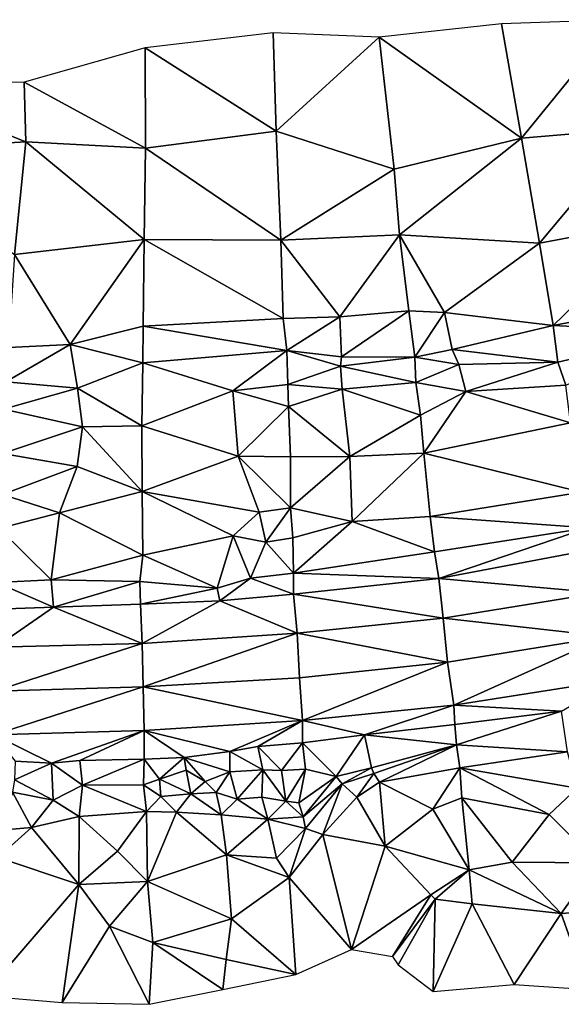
# Model space of a CAD drawing. Header units: feet. Extents: x 116535 to 120173, y 200032 to 203855.
# Tile 15 of 87: x 119463 to 119610, y 200033 to 200302. Entities that reach past the tile are written whole.
import ezdxf

# ---------------------------------------------------------------- set-up
doc = ezdxf.new("R2010")
doc.units = ezdxf.units.FT
doc.header["$MEASUREMENT"] = 0
doc.layers.add('V-TOPO-TINN-3DFC', color=3, linetype='Continuous')

msp = doc.modelspace()

# ---------------------------------------------------------------- linework, layer by layer
at = {"layer": 'V-TOPO-TINN-3DFC'}
for points in [[(119599.381259, 200269.354297, 658.986237), (119593.994683, 200300.478985, 663.869641), (119560.628321, 200296.863465, 662.81358)], [(119625.700444, 200301.619888, 662.572472), (119593.994683, 200300.478985, 663.869641), (119599.381259, 200269.354297, 658.986237)], [(119630.474173, 200271.960197, 658.363957), (119625.700444, 200301.619888, 662.572472), (119599.381259, 200269.354297, 658.986237)], [(119532.51354, 200271.265066, 659.469716), (119531.702746, 200298.024822, 662.115165), (119496.761068, 200293.960086, 661.051883)], [(119532.51354, 200271.265066, 659.469716), (119560.628321, 200296.863465, 662.81358), (119531.702746, 200298.024822, 662.115165)], [(119564.656558, 200260.860051, 658.546), (119560.628321, 200296.863465, 662.81358), (119532.51354, 200271.265066, 659.469716)], [(119599.381259, 200269.354297, 658.986237), (119560.628321, 200296.863465, 662.81358), (119564.656558, 200260.860051, 658.546)], [(119496.833498, 200266.573981, 658.06439), (119496.761068, 200293.960086, 661.051883), (119463.806112, 200284.594797, 660.139453)], [(119532.51354, 200271.265066, 659.469716), (119496.761068, 200293.960086, 661.051883), (119496.833498, 200266.573981, 658.06439)], [(119464.223234, 200268.351756, 657.014569), (119423.681718, 200284.367526, 657.789044), (119423.588863, 200265.923725, 655.469677)], [(119464.223234, 200268.351756, 657.014569), (119463.806112, 200284.594797, 660.139453), (119423.681718, 200284.367526, 657.789044)], [(119496.833498, 200266.573981, 658.06439), (119463.806112, 200284.594797, 660.139453), (119464.223234, 200268.351756, 657.014569)], [(119533.784251, 200241.485644, 656.396171), (119532.51354, 200271.265066, 659.469716), (119496.833498, 200266.573981, 658.06439)], [(119564.656558, 200260.860051, 658.546), (119532.51354, 200271.265066, 659.469716), (119533.784251, 200241.485644, 656.396171)], [(119630.474173, 200271.960197, 658.363957), (119599.381259, 200269.354297, 658.986237), (119604.355979, 200240.646471, 656.120536)], [(119637.651535, 200246.944292, 657.493215), (119630.474173, 200271.960197, 658.363957), (119604.355979, 200240.646471, 656.120536)], [(119461.134953, 200237.551082, 654.189393), (119464.223234, 200268.351756, 657.014569), (119423.588863, 200265.923725, 655.469677)], [(119496.520894, 200241.683796, 655.532501), (119464.223234, 200268.351756, 657.014569), (119461.134953, 200237.551082, 654.189393)], [(119496.520894, 200241.683796, 655.532501), (119496.833498, 200266.573981, 658.06439), (119464.223234, 200268.351756, 657.014569)], [(119599.381259, 200269.354297, 658.986237), (119564.656558, 200260.860051, 658.546), (119566.182854, 200242.947892, 656.788017)], [(119599.381259, 200269.354297, 658.986237), (119566.182854, 200242.947892, 656.788017), (119604.355979, 200240.646471, 656.120536)], [(119533.784251, 200241.485644, 656.396171), (119496.833498, 200266.573981, 658.06439), (119496.520894, 200241.683796, 655.532501)], [(119566.182854, 200242.947892, 656.788017), (119564.656558, 200260.860051, 658.546), (119533.784251, 200241.485644, 656.396171)], [(119637.651535, 200246.944292, 657.493215), (119604.355979, 200240.646471, 656.120536), (119608.066786, 200218.21333, 654.868154)], [(119642.72647, 200224.867774, 656.449038), (119637.651535, 200246.944292, 657.493215), (119608.066786, 200218.21333, 654.868154)], [(119496.520894, 200241.683796, 655.532501), (119461.134953, 200237.551082, 654.189393), (119476.358546, 200213.033296, 651.864805)], [(119496.233684, 200218.005309, 653.130275), (119496.520894, 200241.683796, 655.532501), (119476.358546, 200213.033296, 651.864805)], [(119534.402133, 200220.163192, 653.886444), (119496.520894, 200241.683796, 655.532501), (119496.233684, 200218.005309, 653.130275)], [(119534.402133, 200220.163192, 653.886444), (119533.784251, 200241.485644, 656.396171), (119496.520894, 200241.683796, 655.532501)], [(119566.182854, 200242.947892, 656.788017), (119533.784251, 200241.485644, 656.396171), (119549.895196, 200220.584417, 654.015931)], [(119534.402133, 200220.163192, 653.886444), (119549.895196, 200220.584417, 654.015931), (119533.784251, 200241.485644, 656.396171)], [(119568.652221, 200222.205376, 654.278642), (119566.182854, 200242.947892, 656.788017), (119549.895196, 200220.584417, 654.015931)], [(119604.355979, 200240.646471, 656.120536), (119566.182854, 200242.947892, 656.788017), (119578.443843, 200221.796612, 654.334455)], [(119578.443843, 200221.796612, 654.334455), (119566.182854, 200242.947892, 656.788017), (119568.652221, 200222.205376, 654.278642)], [(119604.355979, 200240.646471, 656.120536), (119578.443843, 200221.796612, 654.334455), (119608.066786, 200218.21333, 654.868154)], [(119476.358546, 200213.033296, 651.864805), (119461.134953, 200237.551082, 654.189393), (119459.533472, 200212.252388, 651.459099)], [(119644.439912, 200216.391031, 659.339427), (119642.72647, 200224.867774, 656.449038), (119608.066786, 200218.21333, 654.868154)], [(119568.652221, 200222.205376, 654.278642), (119549.895196, 200220.584417, 654.015931), (119550.34251, 200209.696571, 656.306562)], [(119568.652221, 200222.205376, 654.278642), (119550.34251, 200209.696571, 656.306562), (119570.371965, 200209.58971, 655.67717)], [(119578.443843, 200221.796612, 654.334455), (119568.652221, 200222.205376, 654.278642), (119570.371965, 200209.58971, 655.67717)], [(119535.385874, 200211.411787, 656.10567), (119534.402133, 200220.163192, 653.886444), (119496.233684, 200218.005309, 653.130275)], [(119535.385874, 200211.411787, 656.10567), (119549.895196, 200220.584417, 654.015931), (119534.402133, 200220.163192, 653.886444)], [(119550.34251, 200209.696571, 656.306562), (119549.895196, 200220.584417, 654.015931), (119535.385874, 200211.411787, 656.10567)], [(119580.489014, 200211.643187, 657.120544), (119578.443843, 200221.796612, 654.334455), (119570.371965, 200209.58971, 655.67717)], [(119608.066786, 200218.21333, 654.868154), (119578.443843, 200221.796612, 654.334455), (119580.489014, 200211.643187, 657.120544)], [(119496.101736, 200208.008572, 655.567469), (119496.233684, 200218.005309, 653.130275), (119476.358546, 200213.033296, 651.864805)], [(119535.385874, 200211.411787, 656.10567), (119496.233684, 200218.005309, 653.130275), (119496.101736, 200208.008572, 655.567469)], [(119580.489014, 200211.643187, 657.120544), (119609.289478, 200208.215068, 656.98892), (119608.066786, 200218.21333, 654.868154)], [(119644.439912, 200216.391031, 659.339427), (119608.066786, 200218.21333, 654.868154), (119609.289478, 200208.215068, 656.98892)], [(119644.439912, 200216.391031, 659.339427), (119609.289478, 200208.215068, 656.98892), (119611.506731, 200201.932182, 655.507584)], [(119478.371819, 200201.173145, 655.757083), (119476.358546, 200213.033296, 651.864805), (119458.743646, 200202.853565, 653.570269)], [(119476.358546, 200213.033296, 651.864805), (119459.533472, 200212.252388, 651.459099), (119458.743646, 200202.853565, 653.570269)], [(119496.101736, 200208.008572, 655.567469), (119476.358546, 200213.033296, 651.864805), (119478.371819, 200201.173145, 655.757083)], [(119535.385874, 200211.411787, 656.10567), (119496.101736, 200208.008572, 655.567469), (119520.69067, 200200.440224, 655.750343)], [(119535.385874, 200211.411787, 656.10567), (119520.69067, 200200.440224, 655.750343), (119535.676496, 200202.108005, 656.024008)], [(119550.34251, 200209.696571, 656.306562), (119535.385874, 200211.411787, 656.10567), (119550.054578, 200207.121928, 656.46823)], [(119535.676496, 200202.108005, 656.024008), (119550.054578, 200207.121928, 656.46823), (119535.385874, 200211.411787, 656.10567)], [(119582.293092, 200207.563705, 656.05346), (119580.489014, 200211.643187, 657.120544), (119570.371965, 200209.58971, 655.67717)], [(119580.489014, 200211.643187, 657.120544), (119582.293092, 200207.563705, 656.05346), (119609.289478, 200208.215068, 656.98892)], [(119570.371965, 200209.58971, 655.67717), (119550.34251, 200209.696571, 656.306562), (119550.054578, 200207.121928, 656.46823)], [(119570.371965, 200209.58971, 655.67717), (119550.054578, 200207.121928, 656.46823), (119570.589328, 200202.673045, 656.353879)], [(119582.293092, 200207.563705, 656.05346), (119570.371965, 200209.58971, 655.67717), (119570.589328, 200202.673045, 656.353879)], [(119495.915704, 200190.851919, 655.175406), (119496.101736, 200208.008572, 655.567469), (119478.371819, 200201.173145, 655.757083)], [(119520.69067, 200200.440224, 655.750343), (119496.101736, 200208.008572, 655.567469), (119495.915704, 200190.851919, 655.175406)], [(119550.511597, 200200.836713, 654.284877), (119550.054578, 200207.121928, 656.46823), (119535.676496, 200202.108005, 656.024008)], [(119570.589328, 200202.673045, 656.353879), (119550.054578, 200207.121928, 656.46823), (119550.511597, 200200.836713, 654.284877)], [(119584.219708, 200200.189741, 654.159629), (119582.293092, 200207.563705, 656.05346), (119570.589328, 200202.673045, 656.353879)], [(119609.289478, 200208.215068, 656.98892), (119582.293092, 200207.563705, 656.05346), (119584.219708, 200200.189741, 654.159629)], [(119609.289478, 200208.215068, 656.98892), (119584.219708, 200200.189741, 654.159629), (119611.506731, 200201.932182, 655.507584)], [(119478.371819, 200201.173145, 655.757083), (119458.743646, 200202.853565, 653.570269), (119458.175652, 200195.381947, 653.423093)], [(119479.710274, 200190.592454, 655.121779), (119478.371819, 200201.173145, 655.757083), (119458.175652, 200195.381947, 653.423093)], [(119495.915704, 200190.851919, 655.175406), (119478.371819, 200201.173145, 655.757083), (119479.710274, 200190.592454, 655.121779)], [(119535.900648, 200196.10861, 654.476287), (119535.676496, 200202.108005, 656.024008), (119520.69067, 200200.440224, 655.750343)], [(119550.511597, 200200.836713, 654.284877), (119535.676496, 200202.108005, 656.024008), (119535.900648, 200196.10861, 654.476287)], [(119550.511597, 200200.836713, 654.284877), (119535.900648, 200196.10861, 654.476287), (119552.62275, 200182.528051, 654.714063)], [(119570.589328, 200202.673045, 656.353879), (119550.511597, 200200.836713, 654.284877), (119571.892181, 200193.763986, 654.959273)], [(119571.892181, 200193.763986, 654.959273), (119550.511597, 200200.836713, 654.284877), (119552.62275, 200182.528051, 654.714063)], [(119584.219708, 200200.189741, 654.159629), (119570.589328, 200202.673045, 656.353879), (119571.892181, 200193.763986, 654.959273)], [(119611.506731, 200201.932182, 655.507584), (119584.219708, 200200.189741, 654.159629), (119612.742613, 200191.717856, 654.735582)], [(119522.136652, 200182.636169, 655.84821), (119520.69067, 200200.440224, 655.750343), (119495.915704, 200190.851919, 655.175406)], [(119535.900648, 200196.10861, 654.476287), (119520.69067, 200200.440224, 655.750343), (119522.136652, 200182.636169, 655.84821)], [(119572.785533, 200183.420734, 655.046933), (119584.219708, 200200.189741, 654.159629), (119571.892181, 200193.763986, 654.959273)], [(119612.742613, 200191.717856, 654.735582), (119584.219708, 200200.189741, 654.159629), (119572.785533, 200183.420734, 655.046933)], [(119479.710274, 200190.592454, 655.121779), (119458.175652, 200195.381947, 653.423093), (119457.838388, 200183.288095, 650.553576)], [(119536.453974, 200182.397623, 654.977245), (119535.900648, 200196.10861, 654.476287), (119522.136652, 200182.636169, 655.84821)], [(119536.453974, 200182.397623, 654.977245), (119552.62275, 200182.528051, 654.714063), (119535.900648, 200196.10861, 654.476287)], [(119572.785533, 200183.420734, 655.046933), (119571.892181, 200193.763986, 654.959273), (119552.62275, 200182.528051, 654.714063)], [(119478.217226, 200179.764946, 652.782934), (119479.710274, 200190.592454, 655.121779), (119457.838388, 200183.288095, 650.553576)], [(119496.007854, 200172.928475, 653.577067), (119479.710274, 200190.592454, 655.121779), (119478.217226, 200179.764946, 652.782934)], [(119496.007854, 200172.928475, 653.577067), (119495.915704, 200190.851919, 655.175406), (119479.710274, 200190.592454, 655.121779)], [(119522.136652, 200182.636169, 655.84821), (119495.915704, 200190.851919, 655.175406), (119496.007854, 200172.928475, 653.577067)], [(119612.742613, 200191.717856, 654.735582), (119572.785533, 200183.420734, 655.046933), (119615.75394, 200172.733163, 656.766949)], [(119478.217226, 200179.764946, 652.782934), (119457.838388, 200183.288095, 650.553576), (119457.880931, 200172.110055, 647.787903)], [(119496.007854, 200172.928475, 653.577067), (119527.841449, 200167.35821, 654.559876), (119522.136652, 200182.636169, 655.84821)], [(119522.136652, 200182.636169, 655.84821), (119536.39207, 200168.473284, 655.659774), (119536.453974, 200182.397623, 654.977245)], [(119522.136652, 200182.636169, 655.84821), (119527.841449, 200167.35821, 654.559876), (119536.39207, 200168.473284, 655.659774)], [(119552.62275, 200182.528051, 654.714063), (119536.453974, 200182.397623, 654.977245), (119536.39207, 200168.473284, 655.659774)], [(119552.62275, 200182.528051, 654.714063), (119536.39207, 200168.473284, 655.659774), (119553.20406, 200164.799761, 657.862674)], [(119572.785533, 200183.420734, 655.046933), (119552.62275, 200182.528051, 654.714063), (119553.20406, 200164.799761, 657.862674)], [(119574.551262, 200166.140942, 658.804716), (119572.785533, 200183.420734, 655.046933), (119553.20406, 200164.799761, 657.862674)], [(119615.75394, 200172.733163, 656.766949), (119572.785533, 200183.420734, 655.046933), (119574.551262, 200166.140942, 658.804716)], [(119473.446278, 200167.132357, 648.185104), (119478.217226, 200179.764946, 652.782934), (119457.880931, 200172.110055, 647.787903)], [(119496.007854, 200172.928475, 653.577067), (119478.217226, 200179.764946, 652.782934), (119473.446278, 200167.132357, 648.185104)], [(119473.446278, 200167.132357, 648.185104), (119457.880931, 200172.110055, 647.787903), (119456.883188, 200162.82399, 648.045916)], [(119496.129172, 200155.57694, 648.586276), (119496.007854, 200172.928475, 653.577067), (119473.446278, 200167.132357, 648.185104)], [(119496.007854, 200172.928475, 653.577067), (119520.758529, 200160.905128, 652.949517), (119527.841449, 200167.35821, 654.559876)], [(119520.758529, 200160.905128, 652.949517), (119496.007854, 200172.928475, 653.577067), (119496.129172, 200155.57694, 648.586276)], [(119615.75394, 200172.733163, 656.766949), (119574.551262, 200166.140942, 658.804716), (119617.513728, 200163.056481, 657.319325)], [(119536.39207, 200168.473284, 655.659774), (119527.841449, 200167.35821, 654.559876), (119529.715838, 200159.173401, 657.115814)], [(119537.021412, 200160.306648, 656.599043), (119536.39207, 200168.473284, 655.659774), (119529.715838, 200159.173401, 657.115814)], [(119537.021412, 200160.306648, 656.599043), (119553.20406, 200164.799761, 657.862674), (119536.39207, 200168.473284, 655.659774)], [(119471.156557, 200148.851106, 647.262332), (119473.446278, 200167.132357, 648.185104), (119456.883188, 200162.82399, 648.045916)], [(119496.129172, 200155.57694, 648.586276), (119473.446278, 200167.132357, 648.185104), (119471.156557, 200148.851106, 647.262332)], [(119529.715838, 200159.173401, 657.115814), (119527.841449, 200167.35821, 654.559876), (119520.758529, 200160.905128, 652.949517)], [(119575.64507, 200156.550336, 657.028017), (119574.551262, 200166.140942, 658.804716), (119553.20406, 200164.799761, 657.862674)], [(119575.64507, 200156.550336, 657.028017), (119617.513728, 200163.056481, 657.319325), (119574.551262, 200166.140942, 658.804716)], [(119537.021412, 200160.306648, 656.599043), (119537.265905, 200150.656621, 655.516796), (119553.20406, 200164.799761, 657.862674)], [(119537.265905, 200150.656621, 655.516796), (119575.64507, 200156.550336, 657.028017), (119553.20406, 200164.799761, 657.862674)], [(119576.833812, 200149.249266, 651.361689), (119617.513728, 200163.056481, 657.319325), (119575.64507, 200156.550336, 657.028017)], [(119618.648732, 200157.187675, 652.869055), (119617.513728, 200163.056481, 657.319325), (119576.833812, 200149.249266, 651.361689)], [(119471.156557, 200148.851106, 647.262332), (119456.883188, 200162.82399, 648.045916), (119456.267972, 200148.14536, 646.844322)], [(119516.422732, 200146.635872, 651.025685), (119520.758529, 200160.905128, 652.949517), (119496.129172, 200155.57694, 648.586276)], [(119525.548032, 200149.316725, 654.840629), (119520.758529, 200160.905128, 652.949517), (119516.422732, 200146.635872, 651.025685)], [(119529.715838, 200159.173401, 657.115814), (119520.758529, 200160.905128, 652.949517), (119525.548032, 200149.316725, 654.840629)], [(119537.021412, 200160.306648, 656.599043), (119529.715838, 200159.173401, 657.115814), (119537.265905, 200150.656621, 655.516796)], [(119529.715838, 200159.173401, 657.115814), (119525.548032, 200149.316725, 654.840629), (119537.265905, 200150.656621, 655.516796)], [(119495.319042, 200148.40636, 647.562495), (119496.129172, 200155.57694, 648.586276), (119471.156557, 200148.851106, 647.262332)], [(119516.422732, 200146.635872, 651.025685), (119496.129172, 200155.57694, 648.586276), (119495.319042, 200148.40636, 647.562495)], [(119537.265905, 200150.656621, 655.516796), (119576.833812, 200149.249266, 651.361689), (119575.64507, 200156.550336, 657.028017)], [(119618.648732, 200157.187675, 652.869055), (119576.833812, 200149.249266, 651.361689), (119620.699545, 200145.353183, 654.053132)], [(119525.548032, 200149.316725, 654.840629), (119537.272212, 200144.988132, 648.989876), (119537.265905, 200150.656621, 655.516796)], [(119576.833812, 200149.249266, 651.361689), (119537.265905, 200150.656621, 655.516796), (119537.272212, 200144.988132, 648.989876)], [(119471.747646, 200141.42256, 643.890965), (119456.267972, 200148.14536, 646.844322), (119456.23915, 200140.893562, 643.183971)], [(119471.747646, 200141.42256, 643.890965), (119471.156557, 200148.851106, 647.262332), (119456.267972, 200148.14536, 646.844322)], [(119495.319042, 200148.40636, 647.562495), (119471.156557, 200148.851106, 647.262332), (119471.747646, 200141.42256, 643.890965)], [(119495.526033, 200142.205543, 645.245291), (119495.319042, 200148.40636, 647.562495), (119471.747646, 200141.42256, 643.890965)], [(119516.422732, 200146.635872, 651.025685), (119495.319042, 200148.40636, 647.562495), (119495.526033, 200142.205543, 645.245291)], [(119525.548032, 200149.316725, 654.840629), (119516.422732, 200146.635872, 651.025685), (119517.178988, 200143.121773, 647.033116)], [(119517.178988, 200143.121773, 647.033116), (119537.272212, 200144.988132, 648.989876), (119525.548032, 200149.316725, 654.840629)], [(119576.833812, 200149.249266, 651.361689), (119537.272212, 200144.988132, 648.989876), (119578.065535, 200138.423839, 651.878354)], [(119576.833812, 200149.249266, 651.361689), (119578.065535, 200138.423839, 651.878354), (119620.699545, 200145.353183, 654.053132)], [(119516.422732, 200146.635872, 651.025685), (119495.526033, 200142.205543, 645.245291), (119517.178988, 200143.121773, 647.033116)], [(119517.178988, 200143.121773, 647.033116), (119538.276958, 200134.299548, 649.371312), (119537.272212, 200144.988132, 648.989876)], [(119538.276958, 200134.299548, 649.371312), (119578.065535, 200138.423839, 651.878354), (119537.272212, 200144.988132, 648.989876)], [(119578.065535, 200138.423839, 651.878354), (119622.551659, 200133.450173, 654.690259), (119620.699545, 200145.353183, 654.053132)], [(119495.526033, 200142.205543, 645.245291), (119471.747646, 200141.42256, 643.890965), (119495.944553, 200131.482798, 646.652944)], [(119517.178988, 200143.121773, 647.033116), (119495.526033, 200142.205543, 645.245291), (119495.944553, 200131.482798, 646.652944)], [(119538.276958, 200134.299548, 649.371312), (119517.178988, 200143.121773, 647.033116), (119495.944553, 200131.482798, 646.652944)], [(119495.944553, 200131.482798, 646.652944), (119471.747646, 200141.42256, 643.890965), (119455.966011, 200130.506329, 644.163504)], [(119471.747646, 200141.42256, 643.890965), (119456.23915, 200140.893562, 643.183971), (119455.966011, 200130.506329, 644.163504)], [(119538.276958, 200134.299548, 649.371312), (119579.260617, 200126.440629, 652.564718), (119578.065535, 200138.423839, 651.878354)], [(119578.065535, 200138.423839, 651.878354), (119579.260617, 200126.440629, 652.564718), (119622.551659, 200133.450173, 654.690259)], [(119538.276958, 200134.299548, 649.371312), (119495.944553, 200131.482798, 646.652944), (119496.24081, 200119.715256, 647.536188)], [(119496.24081, 200119.715256, 647.536188), (119538.901607, 200122.12416, 650.164719), (119538.276958, 200134.299548, 649.371312)], [(119538.276958, 200134.299548, 649.371312), (119538.901607, 200122.12416, 650.164719), (119579.260617, 200126.440629, 652.564718)], [(119622.551659, 200133.450173, 654.690259), (119579.260617, 200126.440629, 652.564718), (119580.928829, 200114.699317, 653.052968)], [(119580.928829, 200114.699317, 653.052968), (119624.955216, 200121.606305, 655.318121), (119622.551659, 200133.450173, 654.690259)], [(119495.944553, 200131.482798, 646.652944), (119455.966011, 200130.506329, 644.163504), (119455.720217, 200118.5483, 645.013905)], [(119495.944553, 200131.482798, 646.652944), (119455.720217, 200118.5483, 645.013905), (119496.24081, 200119.715256, 647.536188)], [(119539.689083, 200110.480963, 650.726375), (119579.260617, 200126.440629, 652.564718), (119538.901607, 200122.12416, 650.164719)], [(119539.689083, 200110.480963, 650.726375), (119580.928829, 200114.699317, 653.052968), (119579.260617, 200126.440629, 652.564718)], [(119496.24081, 200119.715256, 647.536188), (119539.689083, 200110.480963, 650.726375), (119538.901607, 200122.12416, 650.164719)], [(119580.928829, 200114.699317, 653.052968), (119610.3045, 200113.07114, 653.888), (119624.955216, 200121.606305, 655.318121)], [(119455.520676, 200106.608919, 645.572141), (119496.467783, 200107.747257, 648.202909), (119496.24081, 200119.715256, 647.536188)], [(119496.24081, 200119.715256, 647.536188), (119455.720217, 200118.5483, 645.013905), (119455.520676, 200106.608919, 645.572141)], [(119539.689083, 200110.480963, 650.726375), (119496.24081, 200119.715256, 647.536188), (119496.467783, 200107.747257, 648.202909)], [(119539.689083, 200110.480963, 650.726375), (119556.58622, 200106.61963, 650.764), (119580.928829, 200114.699317, 653.052968)], [(119580.928829, 200114.699317, 653.052968), (119556.58622, 200106.61963, 650.764), (119581.21118, 200109.40685, 652.296)], [(119580.928829, 200114.699317, 653.052968), (119581.21118, 200109.40685, 652.296), (119610.3045, 200113.07114, 653.888)], [(119610.3045, 200113.07114, 653.888), (119581.21118, 200109.40685, 652.296), (119581.70522, 200103.89341, 650.549)], [(119611.92363, 200101.98826, 653.942), (119610.3045, 200113.07114, 653.888), (119581.70522, 200103.89341, 650.549)], [(119496.467783, 200107.747257, 648.202909), (119519.88129, 200102.05826, 648.622), (119539.689083, 200110.480963, 650.726375)], [(119519.88129, 200102.05826, 648.622), (119527.5539, 200103.43037, 649.194), (119539.689083, 200110.480963, 650.726375)], [(119539.689083, 200110.480963, 650.726375), (119527.5539, 200103.43037, 649.194), (119539.65086, 200104.38845, 649.803)], [(119539.689083, 200110.480963, 650.726375), (119539.65086, 200104.38845, 649.803), (119556.58622, 200106.61963, 650.764)], [(119581.21118, 200109.40685, 652.296), (119556.58622, 200106.61963, 650.764), (119581.70522, 200103.89341, 650.549)], [(119496.467783, 200107.747257, 648.202909), (119455.520676, 200106.608919, 645.572141), (119471.26441, 200098.84801, 645.782)], [(119455.520676, 200106.608919, 645.572141), (119461.31461, 200099.46706, 645.341), (119471.26441, 200098.84801, 645.782)], [(119496.467783, 200107.747257, 648.202909), (119471.26441, 200098.84801, 645.782), (119478.92702, 200099.58207, 646.372)], [(119496.467783, 200107.747257, 648.202909), (119478.92702, 200099.58207, 646.372), (119496.49342, 200099.9751, 647.565)], [(119496.467783, 200107.747257, 648.202909), (119507.40129, 200100.42913, 647.793), (119519.88129, 200102.05826, 648.622)], [(119496.467783, 200107.747257, 648.202909), (119496.49342, 200099.9751, 647.565), (119507.40129, 200100.42913, 647.793)], [(119556.58622, 200106.61963, 650.764), (119539.65086, 200104.38845, 649.803), (119548.9146, 200095.25872, 646.515)], [(119558.52137, 200097.64791, 647.32), (119556.58622, 200106.61963, 650.764), (119548.9146, 200095.25872, 646.515)], [(119581.70522, 200103.89341, 650.549), (119556.58622, 200106.61963, 650.764), (119558.52137, 200097.64791, 647.32)], [(119539.65086, 200104.38845, 649.803), (119527.5539, 200103.43037, 649.194), (119533.94241, 200096.87385, 648.391)], [(119539.65086, 200104.38845, 649.803), (119533.94241, 200096.87385, 648.391), (119540.53593, 200097.19588, 648.091)], [(119539.65086, 200104.38845, 649.803), (119540.53593, 200097.19588, 648.091), (119548.9146, 200095.25872, 646.515)], [(119519.86629, 200096.55282, 647.711), (119519.88129, 200102.05826, 648.622), (119507.40129, 200100.42913, 647.793)], [(119528.866, 200097.06487, 648.238), (119519.88129, 200102.05826, 648.622), (119519.86629, 200096.55282, 647.711)], [(119528.866, 200097.06487, 648.238), (119527.5539, 200103.43037, 649.194), (119519.88129, 200102.05826, 648.622)], [(119528.866, 200097.06487, 648.238), (119533.94241, 200096.87385, 648.391), (119527.5539, 200103.43037, 649.194)], [(119581.70522, 200103.89341, 650.549), (119558.52137, 200097.64791, 647.32), (119559.186289, 200096.027456, 647.299)], [(119581.70522, 200103.89341, 650.549), (119559.186289, 200096.027456, 647.299), (119560.69254, 200093.7006, 648.415)], [(119581.70522, 200103.89341, 650.549), (119560.69254, 200093.7006, 648.415), (119582.60929, 200097.59791, 651.435)], [(119611.92363, 200101.98826, 653.942), (119581.70522, 200103.89341, 650.549), (119582.60929, 200097.59791, 651.435)], [(119614.62385, 200092.01646, 655.722), (119611.92363, 200101.98826, 653.942), (119582.60929, 200097.59791, 651.435)], [(119461.1026, 200094.29064, 643.225), (119471.26441, 200098.84801, 645.782), (119461.31461, 200099.46706, 645.341)], [(119461.1026, 200094.29064, 643.225), (119471.69944, 200088.82221, 640.241), (119471.26441, 200098.84801, 645.782)], [(119479.66908, 200092.86353, 645.547), (119478.92702, 200099.58207, 646.372), (119471.26441, 200098.84801, 645.782)], [(119479.66908, 200092.86353, 645.547), (119471.26441, 200098.84801, 645.782), (119471.69944, 200088.82221, 640.241)], [(119496.49342, 200099.9751, 647.565), (119478.92702, 200099.58207, 646.372), (119479.66908, 200092.86353, 645.547)], [(119496.49342, 200099.9751, 647.565), (119479.66908, 200092.86353, 645.547), (119496.30241, 200093.01054, 645.619)], [(119500.71776, 200094.53866, 644.436), (119496.49342, 200099.9751, 647.565), (119496.30241, 200093.01054, 645.619)], [(119507.40129, 200100.42913, 647.793), (119496.49342, 200099.9751, 647.565), (119500.71776, 200094.53866, 644.436)], [(119507.99634, 200096.96886, 646.444), (119507.40129, 200100.42913, 647.793), (119500.71776, 200094.53866, 644.436)], [(119519.86629, 200096.55282, 647.711), (119507.40129, 200100.42913, 647.793), (119513.13275, 200093.84861, 647.203)], [(119507.99634, 200096.96886, 646.444), (119513.13275, 200093.84861, 647.203), (119507.40129, 200100.42913, 647.793)], [(119509.19643, 200090.55535, 646.717), (119507.99634, 200096.96886, 646.444), (119500.71776, 200094.53866, 644.436)], [(119509.19643, 200090.55535, 646.717), (119513.13275, 200093.84861, 647.203), (119507.99634, 200096.96886, 646.444)], [(119519.86629, 200096.55282, 647.711), (119513.13275, 200093.84861, 647.203), (119516.16899, 200090.86337, 647.315)], [(119519.86629, 200096.55282, 647.711), (119516.16899, 200090.86337, 647.315), (119521.83644, 200089.04723, 644.738)], [(119528.866, 200097.06487, 648.238), (119519.86629, 200096.55282, 647.711), (119521.83644, 200089.04723, 644.738)], [(119528.866, 200097.06487, 648.238), (119521.83644, 200089.04723, 644.738), (119528.58998, 200089.61927, 645.435)], [(119528.866, 200097.06487, 648.238), (119528.58998, 200089.61927, 645.435), (119535.1415, 200088.48918, 648.585)], [(119528.866, 200097.06487, 648.238), (119535.1415, 200088.48918, 648.585), (119533.94241, 200096.87385, 648.391)], [(119540.53593, 200097.19588, 648.091), (119533.94241, 200096.87385, 648.391), (119535.1415, 200088.48918, 648.585)], [(119540.53593, 200097.19588, 648.091), (119535.1415, 200088.48918, 648.585), (119538.69079, 200088.01814, 648.83)], [(119540.53593, 200097.19588, 648.091), (119538.69079, 200088.01814, 648.83), (119548.9146, 200095.25872, 646.515)], [(119558.52137, 200097.64791, 647.32), (119548.9146, 200095.25872, 646.515), (119550.47273, 200093.23656, 645.917)], [(119559.186289, 200096.027456, 647.299), (119558.52137, 200097.64791, 647.32), (119550.47273, 200093.23656, 645.917)], [(119559.186289, 200096.027456, 647.299), (119550.47273, 200093.23656, 645.917), (119554.54805, 200089.64527, 647.913)], [(119560.69254, 200093.7006, 648.415), (119559.186289, 200096.027456, 647.299), (119554.54805, 200089.64527, 647.913)], [(119582.60929, 200097.59791, 651.435), (119560.69254, 200093.7006, 648.415), (119575.2187, 200086.31201, 649.852)], [(119582.60929, 200097.59791, 651.435), (119575.2187, 200086.31201, 649.852), (119583.13833, 200089.42726, 650.244)], [(119614.62385, 200092.01646, 655.722), (119582.60929, 200097.59791, 651.435), (119606.94723, 200084.9209, 650.578)], [(119606.94723, 200084.9209, 650.578), (119582.60929, 200097.59791, 651.435), (119583.13833, 200089.42726, 650.244)], [(119461.1026, 200094.29064, 643.225), (119460.57055, 200090.97538, 644.032), (119471.69944, 200088.82221, 640.241)], [(119501.06579, 200089.81629, 643.28), (119500.71776, 200094.53866, 644.436), (119496.30241, 200093.01054, 645.619)], [(119509.19643, 200090.55535, 646.717), (119500.71776, 200094.53866, 644.436), (119501.06579, 200089.81629, 643.28)], [(119516.16899, 200090.86337, 647.315), (119513.13275, 200093.84861, 647.203), (119509.19643, 200090.55535, 646.717)], [(119539.833864, 200084.266074, 645.364), (119548.9146, 200095.25872, 646.515), (119538.69079, 200088.01814, 648.83)], [(119539.833864, 200084.266074, 645.364), (119550.47273, 200093.23656, 645.917), (119548.9146, 200095.25872, 646.515)], [(119540.53493, 200081.04159, 645.385), (119550.47273, 200093.23656, 645.917), (119539.833864, 200084.266074, 645.364)], [(119540.53493, 200081.04159, 645.385), (119545.23731, 200079.43146, 646.795), (119550.47273, 200093.23656, 645.917)], [(119550.47273, 200093.23656, 645.917), (119545.23731, 200079.43146, 646.795), (119554.54805, 200089.64527, 647.913)], [(119560.69254, 200093.7006, 648.415), (119554.54805, 200089.64527, 647.913), (119562.23667, 200076.2042, 646.453)], [(119560.69254, 200093.7006, 648.415), (119562.23667, 200076.2042, 646.453), (119575.2187, 200086.31201, 649.852)], [(119457.4133, 200080.64356, 638.228), (119465.76797, 200081.30061, 638.106), (119460.57055, 200090.97538, 644.032)], [(119465.76797, 200081.30061, 638.106), (119471.69944, 200088.82221, 640.241), (119460.57055, 200090.97538, 644.032)], [(119479.66908, 200092.86353, 645.547), (119471.69944, 200088.82221, 640.241), (119478.76301, 200084.34285, 640.914)], [(119497.11247, 200085.66796, 643.098), (119479.66908, 200092.86353, 645.547), (119478.76301, 200084.34285, 640.914)], [(119496.30241, 200093.01054, 645.619), (119479.66908, 200092.86353, 645.547), (119497.11247, 200085.66796, 643.098)], [(119501.06579, 200089.81629, 643.28), (119496.30241, 200093.01054, 645.619), (119497.11247, 200085.66796, 643.098)], [(119509.19643, 200090.55535, 646.717), (119501.06579, 200089.81629, 643.28), (119505.34113, 200085.48594, 643.717)], [(119509.19643, 200090.55535, 646.717), (119505.34113, 200085.48594, 643.717), (119517.4971, 200084.75088, 644.21)], [(119516.16899, 200090.86337, 647.315), (119509.19643, 200090.55535, 646.717), (119517.4971, 200084.75088, 644.21)], [(119516.16899, 200090.86337, 647.315), (119517.4971, 200084.75088, 644.21), (119521.83644, 200089.04723, 644.738)], [(119620.13729, 200071.70984, 651.393), (119614.62385, 200092.01646, 655.722), (119606.94723, 200084.9209, 650.578)], [(119478.76301, 200084.34285, 640.914), (119471.69944, 200088.82221, 640.241), (119465.76797, 200081.30061, 638.106)], [(119505.34113, 200085.48594, 643.717), (119501.06579, 200089.81629, 643.28), (119497.11247, 200085.66796, 643.098)], [(119530.19611, 200083.58579, 644.619), (119521.83644, 200089.04723, 644.738), (119517.4971, 200084.75088, 644.21)], [(119530.19611, 200083.58579, 644.619), (119528.58998, 200089.61927, 645.435), (119521.83644, 200089.04723, 644.738)], [(119535.1415, 200088.48918, 648.585), (119528.58998, 200089.61927, 645.435), (119530.19611, 200083.58579, 644.619)], [(119535.1415, 200088.48918, 648.585), (119530.19611, 200083.58579, 644.619), (119539.833864, 200084.266074, 645.364)], [(119538.69079, 200088.01814, 648.83), (119535.1415, 200088.48918, 648.585), (119539.833864, 200084.266074, 645.364)], [(119554.54805, 200089.64527, 647.913), (119545.23731, 200079.43146, 646.795), (119562.23667, 200076.2042, 646.453)], [(119583.13833, 200089.42726, 650.244), (119575.2187, 200086.31201, 649.852), (119585.1845, 200069.81069, 645.355)], [(119606.94723, 200084.9209, 650.578), (119583.13833, 200089.42726, 650.244), (119596.83743, 200071.83885, 646.673)], [(119583.13833, 200089.42726, 650.244), (119585.1845, 200069.81069, 645.355), (119596.83743, 200071.83885, 646.673)], [(119489.24784, 200074.85509, 641.44), (119497.11247, 200085.66796, 643.098), (119478.76301, 200084.34285, 640.914)], [(119489.24784, 200074.85509, 641.44), (119497.4505, 200066.59543, 641.83), (119497.11247, 200085.66796, 643.098)], [(119505.34113, 200085.48594, 643.717), (119497.11247, 200085.66796, 643.098), (119497.4505, 200066.59543, 641.83)], [(119505.34113, 200085.48594, 643.717), (119497.4505, 200066.59543, 641.83), (119518.93521, 200073.86401, 643.45)], [(119517.4971, 200084.75088, 644.21), (119505.34113, 200085.48594, 643.717), (119518.93521, 200073.86401, 643.45)], [(119585.1845, 200069.81069, 645.355), (119575.2187, 200086.31201, 649.852), (119562.23667, 200076.2042, 646.453)], [(119478.734, 200065.81537, 637.667), (119478.76301, 200084.34285, 640.914), (119465.76797, 200081.30061, 638.106)], [(119478.734, 200065.81537, 637.667), (119489.24784, 200074.85509, 641.44), (119478.76301, 200084.34285, 640.914)], [(119530.19611, 200083.58579, 644.619), (119517.4971, 200084.75088, 644.21), (119518.93521, 200073.86401, 643.45)], [(119532.6123, 200072.98594, 643.713), (119530.19611, 200083.58579, 644.619), (119518.93521, 200073.86401, 643.45)], [(119539.833864, 200084.266074, 645.364), (119530.19611, 200083.58579, 644.619), (119540.53493, 200081.04159, 645.385)], [(119540.53493, 200081.04159, 645.385), (119530.19611, 200083.58579, 644.619), (119532.6123, 200072.98594, 643.713)], [(119620.13729, 200071.70984, 651.393), (119606.94723, 200084.9209, 650.578), (119596.83743, 200071.83885, 646.673)], [(119457.4133, 200080.64356, 638.228), (119456.58724, 200073.12796, 636.873), (119465.76797, 200081.30061, 638.106)], [(119456.58724, 200073.12796, 636.873), (119478.734, 200065.81537, 637.667), (119465.76797, 200081.30061, 638.106)], [(119536.01157, 200067.66052, 644.629), (119540.53493, 200081.04159, 645.385), (119532.6123, 200072.98594, 643.713)], [(119536.01157, 200067.66052, 644.629), (119545.23731, 200079.43146, 646.795), (119540.53493, 200081.04159, 645.385)], [(119545.23731, 200079.43146, 646.795), (119536.01157, 200067.66052, 644.629), (119553.08594, 200048.02295, 644.184)], [(119545.23731, 200079.43146, 646.795), (119553.08594, 200048.02295, 644.184), (119562.23667, 200076.2042, 646.453)], [(119478.734, 200065.81537, 637.667), (119497.4505, 200066.59543, 641.83), (119489.24784, 200074.85509, 641.44)], [(119553.08594, 200048.02295, 644.184), (119574.69366, 200062.93714, 643.914), (119562.23667, 200076.2042, 646.453)], [(119585.1845, 200069.81069, 645.355), (119562.23667, 200076.2042, 646.453), (119574.69366, 200062.93714, 643.914)], [(119456.58724, 200073.12796, 636.873), (119452.51491, 200035.38594, 617.003), (119478.734, 200065.81537, 637.667)], [(119520.36233, 200056.43662, 641.894), (119518.93521, 200073.86401, 643.45), (119497.4505, 200066.59543, 641.83)], [(119536.01157, 200067.66052, 644.629), (119518.93521, 200073.86401, 643.45), (119520.36233, 200056.43662, 641.894)], [(119536.01157, 200067.66052, 644.629), (119532.6123, 200072.98594, 643.713), (119518.93521, 200073.86401, 643.45)], [(119585.1845, 200069.81069, 645.355), (119610.2455, 200057.89274, 646.248), (119596.83743, 200071.83885, 646.673)], [(119610.2455, 200057.89274, 646.248), (119620.13729, 200071.70984, 651.393), (119596.83743, 200071.83885, 646.673)], [(119610.2455, 200057.89274, 646.248), (119632.8373, 200059.52287, 651.691), (119620.13729, 200071.70984, 651.393)], [(119574.69366, 200062.93714, 643.914), (119575.837923, 200061.781996, 643.939), (119585.1845, 200069.81069, 645.355)], [(119575.837923, 200061.781996, 643.939), (119585.99556, 200060.47395, 645.665), (119585.1845, 200069.81069, 645.355)], [(119610.2455, 200057.89274, 646.248), (119585.1845, 200069.81069, 645.355), (119585.99556, 200060.47395, 645.665)], [(119478.734, 200065.81537, 637.667), (119487.05967, 200054.39246, 637.339), (119497.4505, 200066.59543, 641.83)], [(119487.05967, 200054.39246, 637.339), (119498.86061, 200050.00911, 637.394), (119497.4505, 200066.59543, 641.83)], [(119520.36233, 200056.43662, 641.894), (119497.4505, 200066.59543, 641.83), (119498.86061, 200050.00911, 637.394)], [(119537.86472, 200041.20641, 641.999), (119536.01157, 200067.66052, 644.629), (119520.36233, 200056.43662, 641.894)], [(119553.08594, 200048.02295, 644.184), (119536.01157, 200067.66052, 644.629), (119537.86472, 200041.20641, 641.999)], [(119478.734, 200065.81537, 637.667), (119452.51491, 200035.38594, 617.003), (119474.15064, 200033.6348, 618.065)], [(119478.734, 200065.81537, 637.667), (119474.15064, 200033.6348, 618.065), (119487.05967, 200054.39246, 637.339)], [(119564.23683, 200046.1508, 641.203), (119574.69366, 200062.93714, 643.914), (119553.08594, 200048.02295, 644.184)], [(119564.23683, 200046.1508, 641.203), (119575.837923, 200061.781996, 643.939), (119574.69366, 200062.93714, 643.914)], [(119565.75695, 200043.92363, 640.889), (119575.837923, 200061.781996, 643.939), (119564.23683, 200046.1508, 641.203)], [(119575.30071, 200036.61804, 643.861), (119575.837923, 200061.781996, 643.939), (119565.75695, 200043.92363, 640.889)], [(119575.30071, 200036.61804, 643.861), (119585.99556, 200060.47395, 645.665), (119575.837923, 200061.781996, 643.939)], [(119597.39547, 200038.5532, 644.451), (119585.99556, 200060.47395, 645.665), (119575.30071, 200036.61804, 643.861)], [(119610.2455, 200057.89274, 646.248), (119585.99556, 200060.47395, 645.665), (119597.39547, 200038.5532, 644.451)], [(119617.57208, 200037.14408, 645.075), (119632.8373, 200059.52287, 651.691), (119610.2455, 200057.89274, 646.248)], [(119520.36233, 200056.43662, 641.894), (119498.86061, 200050.00911, 637.394), (119518.88621, 200045.38174, 639.083)], [(119537.86472, 200041.20641, 641.999), (119520.36233, 200056.43662, 641.894), (119518.88621, 200045.38174, 639.083)], [(119617.57208, 200037.14408, 645.075), (119610.2455, 200057.89274, 646.248), (119597.39547, 200038.5532, 644.451)], [(119487.05967, 200054.39246, 637.339), (119474.15064, 200033.6348, 618.065), (119497.86653, 200033.11776, 625.542)], [(119487.05967, 200054.39246, 637.339), (119497.86653, 200033.11776, 625.542), (119498.86061, 200050.00911, 637.394)], [(119517.93913, 200037.12608, 632.479), (119498.86061, 200050.00911, 637.394), (119497.86653, 200033.11776, 625.542)], [(119518.88621, 200045.38174, 639.083), (119498.86061, 200050.00911, 637.394), (119517.93913, 200037.12608, 632.479)], [(119537.86472, 200041.20641, 641.999), (119518.88621, 200045.38174, 639.083), (119517.93913, 200037.12608, 632.479)]]:
    msp.add_3dface(points, dxfattribs=at)

doc.saveas('drawing.dxf')
